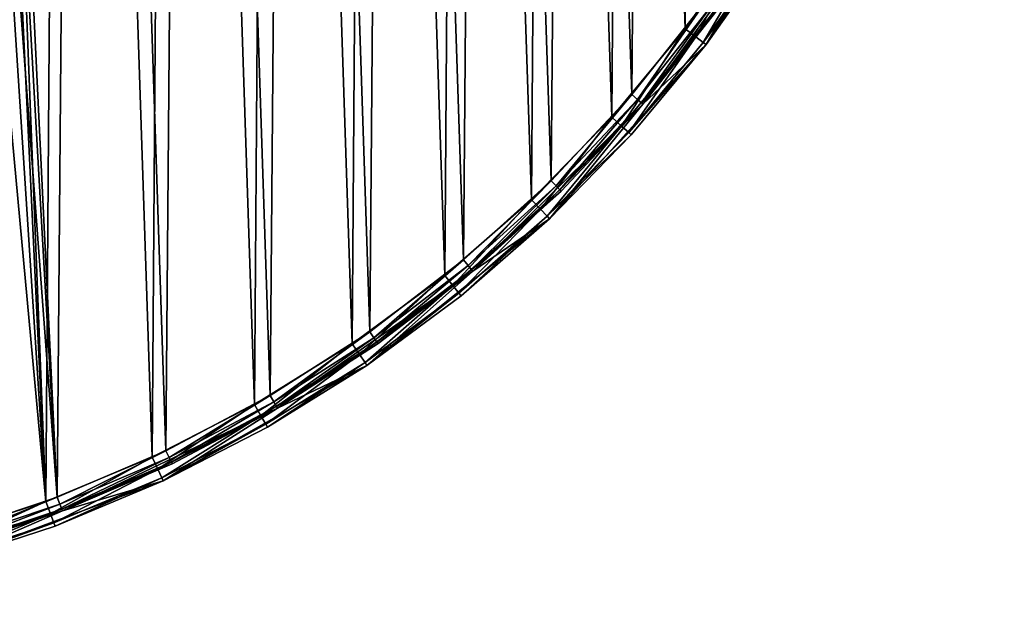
# Model space of a CAD drawing. Header units: millimetres. Extents: x 14 to 1324, y -100 to 100.
# Tile 175 of 214: x 987 to 1055, y -100 to -59. Entities that reach past the tile are written whole.
import ezdxf

# ---------------------------------------------------------------- set-up
doc = ezdxf.new("R2010")
doc.units = ezdxf.units.MM
doc.header["$LTSCALE"] = 25.4
doc.layers.get('0').update_dxf_attribs({"true_color": 0xff5454})

# ---------------------------------------------------------------- blocks, each defined once
blk = doc.blocks.new('HERMANOS-V-8032.STL')
at = {"color": 250, "true_color": 0x262626}
mesh = blk.add_polyface(dxfattribs=at)
corners = [(857.661, 24.628, 14), (855.502, 4.916, 14), (854.965, 8.762, 14), (857.663, 21.157, 14), (862.866, 39.856, 14), (862.467, 36.82, 14), (869.784, 51.479, 14), (870.447, 54.052, 14), (879.413, 64.734, 14), (880.207, 66.848, 14), (891.093, 76.224, 14), (891.894, 77.912, 14), (904.505, 85.634, 14), (905.203, 86.959, 14), (919.283, 92.708, 14), (919.792, 93.754, 14), (935.024, 97.253, 14), (935.282, 98.12, 14), (951.298, 99.146, 14), (951.271, 99.945, 14), (967.346, 99.182, 14), (967.661, 98.334, 14), (983.091, 95.85, 14), (983.668, 94.84, 14), (998.097, 90.035, 14), (998.882, 88.758, 14), (1011.976, 81.888, 14), (1012.887, 80.256, 14), (1024.369, 71.621, 14), (1025.301, 69.565, 14), (1034.954, 59.499, 14), (1035.786, 56.976, 14), (1043.458, 45.836, 14), (1044.057, 42.833, 14), (1049.659, 30.985, 14), (1049.886, 27.521, 14), (1053.398, 15.332, 14), (1053.116, 11.459, 14), (1053.659, -4.916, 14), (1054.578, -0.718, 14), (854.85, -7.331, 14), (856.045, -11.459, 14), (857.317, -23.234, 14), (859.275, -27.521, 14), (862.304, -38.535, 14), (865.104, -42.833, 14), (869.68, -52.839, 14), (873.375, -56.976, 14), (879.255, -65.773, 14), (883.86, -69.565, 14), (890.782, -77.005, 14), (896.275, -80.256, 14), (903.96, -86.241, 14), (910.28, -88.758, 14), (918.45, -93.245, 14), (925.493, -94.84, 14), (933.875, -97.833, 14), (941.5, -98.334, 14), (949.837, -99.887, 14), (957.863, -99.146, 14), (965.921, -99.355, 14), (974.137, -97.253, 14), (981.712, -96.249, 14), (989.878, -92.708, 14), (996.8, -90.65, 14), (1004.656, -85.634, 14), (1010.795, -82.704, 14), (1018.068, -76.224, 14), (1023.333, -72.616, 14), (1029.748, -64.734, 14), (1034.092, -60.647, 14), (1039.377, -51.479, 14), (1042.79, -47.107, 14), (1046.694, -36.82, 14), (1049.204, -32.347, 14), (1051.498, -21.157, 14), (1053.168, -16.749, 14)]
mesh.append_faces([[corners[k] for k in face] for face in [(0, 1, 2), (1, 0, 3), (3, 4, 5), (5, 4, 6), (6, 7, 8), (8, 9, 10), (10, 11, 12), (12, 13, 14), (14, 15, 16), (16, 17, 18), (18, 20, 21), (21, 22, 23), (23, 24, 25), (25, 26, 27), (27, 28, 29), (29, 30, 31), (31, 32, 33), (33, 34, 35), (35, 36, 37), (37, 36, 38), (40, 41, 42), (41, 2, 1), (42, 43, 44), (44, 45, 46), (46, 47, 48), (48, 49, 50), (50, 51, 52), (52, 53, 54), (54, 55, 56), (56, 57, 58), (58, 59, 60), (60, 61, 62), (62, 63, 64), (64, 65, 66), (66, 67, 68), (68, 69, 70), (70, 71, 72), (72, 73, 74), (74, 75, 76), (76, 38, 39)]], dxfattribs={"vtx0": -1, "vtx1": -1, "color": 250})
mesh.append_faces([[corners[k] for k in face] for face in [(3, 0, 4), (6, 4, 7), (8, 7, 9), (10, 9, 11), (12, 11, 13), (14, 13, 15), (16, 15, 17), (18, 17, 19), (18, 19, 20), (21, 20, 22), (23, 22, 24), (25, 24, 26), (27, 26, 28), (29, 28, 30), (31, 30, 32), (33, 32, 34), (35, 34, 36), (38, 36, 39), (41, 40, 2), (42, 41, 43), (44, 43, 45), (46, 45, 47), (48, 47, 49), (50, 49, 51), (52, 51, 53), (54, 53, 55), (56, 55, 57), (58, 57, 59), (60, 59, 61), (62, 61, 63), (64, 63, 65), (66, 65, 67), (68, 67, 69), (70, 69, 71), (72, 71, 73), (74, 73, 75), (76, 75, 38)]], dxfattribs={"vtx0": -1, "vtx2": -1, "color": 250})
mesh = blk.add_polyface(dxfattribs=at)
corners = [(856.645, -7.199, 29), (856.758, 8.604, 29), (856.383, 0.705, 29), (857.542, -15.056, 29), (857.768, 16.448, 29), (859.068, -22.816, 29), (859.405, 24.185, 29), (861.213, -30.427, 29), (861.66, 31.765, 29), (863.965, -37.842, 29), (864.517, 39.139, 29), (867.303, -45.01, 29), (867.959, 46.259, 29), (871.208, -51.887, 29), (871.962, 53.079, 29), (875.654, -58.428, 29), (876.501, 59.555, 29), (880.611, -64.589, 29), (881.546, 65.645, 29), (886.048, -70.332, 29), (887.065, 71.309, 29), (891.93, -75.618, 29), (893.022, 76.51, 29), (898.218, -80.414, 29), (899.378, 81.215, 29), (904.871, -84.689, 29), (906.092, 85.394, 29), (911.847, -88.414, 29), (913.121, 89.019, 29), (919.1, -91.566, 29), (920.418, 92.066, 29), (926.583, -94.124, 29), (924.03, 1.275, 29), (924.181, -3.293, 29), (925.011, -7.787, 29), (926.502, -12.107, 29), (928.62, -16.157, 29), (934.248, -96.072, 29), (931.318, -19.845, 29), (934.536, -23.091, 29), (942.044, -97.397, 29), (938.201, -25.82, 29), (942.232, -27.973, 29), (949.922, -98.089, 29), (946.54, -29.501, 29), (951.026, -30.37, 29), (957.83, -98.146, 29), (955.592, -30.561, 29), (960.136, -30.068, 29), (965.717, -97.566, 29), (964.555, -28.905, 29), (968.752, -27.095, 29), (973.532, -96.354, 29), (972.632, -24.68, 29), (976.109, -21.714, 29), (981.224, -94.517, 29), (979.105, -18.263, 29), (981.553, -14.404, 29), (988.743, -92.066, 29), (983.398, -10.223, 29), (984.6, -5.814, 29), (985.131, -1.275, 29), (927.937, 94.517, 29), (924.561, 5.814, 29), (925.763, 10.223, 29), (927.608, 14.404, 29), (930.056, 18.263, 29), (935.629, 96.354, 29), (933.052, 21.714, 29), (936.529, 24.68, 29), (943.444, 97.566, 29), (940.409, 27.095, 29), (944.606, 28.905, 29), (951.331, 98.146, 29), (949.025, 30.068, 29), (953.569, 30.561, 29), (959.239, 98.089, 29), (958.135, 30.37, 29), (962.622, 29.501, 29), (967.117, 97.397, 29), (966.929, 27.973, 29), (970.96, 25.82, 29), (974.913, 96.072, 29), (974.625, 23.091, 29), (977.843, 19.845, 29), (982.578, 94.124, 29), (980.541, 16.157, 29), (982.659, 12.107, 29), (990.061, 91.566, 29), (984.15, 7.787, 29), (984.98, 3.293, 29), (996.04, -89.019, 29), (997.314, 88.414, 29), (1003.069, -85.394, 29), (1004.29, 84.689, 29), (1009.783, -81.215, 29), (1010.943, 80.414, 29), (1016.139, -76.51, 29), (1017.231, 75.618, 29), (1022.096, -71.309, 29), (1023.113, 70.332, 29), (1027.615, -65.645, 29), (1028.55, 64.589, 29), (1032.66, -59.555, 29), (1033.507, 58.428, 29), (1037.199, -53.079, 29), (1037.953, 51.887, 29), (1041.203, -46.259, 29), (1041.858, 45.01, 29), (1044.644, -39.139, 29), (1045.197, 37.842, 29), (1047.501, -31.765, 29), (1047.948, 30.427, 29), (1049.756, -24.185, 29), (1050.093, 22.816, 29), (1051.393, -16.448, 29), (1051.62, 15.056, 29), (1052.403, -8.604, 29), (1052.516, 7.199, 29), (1052.778, -0.705, 29)]
mesh.append_faces([[corners[k] for k in face] for face in [(0, 1, 2), (118, 117, 119)]], dxfattribs={"vtx0": -1, "color": 250})
mesh.append_faces([[corners[k] for k in face] for face in [(1, 3, 4), (4, 5, 6), (6, 7, 8), (8, 9, 10), (10, 11, 12), (12, 13, 14), (14, 15, 16), (16, 17, 18), (18, 19, 20), (20, 21, 22), (22, 23, 24), (24, 25, 26), (26, 27, 28), (28, 29, 30), (32, 31, 33), (33, 31, 34), (34, 31, 35), (35, 31, 36), (36, 37, 38), (38, 37, 39), (39, 40, 41), (41, 40, 42), (42, 43, 44), (44, 43, 45), (45, 46, 47), (47, 46, 48), (48, 49, 50), (50, 49, 51), (51, 52, 53), (53, 52, 54), (54, 55, 56), (56, 55, 57), (57, 58, 59), (59, 58, 60), (60, 58, 61), (62, 66, 67), (67, 69, 70), (70, 72, 73), (73, 75, 76), (76, 78, 79), (79, 81, 82), (82, 84, 85), (85, 87, 88), (88, 91, 92), (92, 93, 94), (94, 95, 96), (96, 97, 98), (98, 99, 100), (100, 101, 102), (102, 103, 104), (104, 105, 106), (106, 107, 108), (108, 109, 110), (110, 111, 112), (112, 113, 114), (114, 115, 116), (116, 117, 118)]], dxfattribs={"vtx0": -1, "vtx1": -1, "color": 250})
mesh.append_faces([[corners[k] for k in face] for face in [(30, 31, 32), (88, 61, 58)]], dxfattribs={"vtx0": -1, "vtx1": -1, "vtx2": -1, "color": 250})
mesh.append_faces([[corners[k] for k in face] for face in [(1, 0, 3), (4, 3, 5), (6, 5, 7), (8, 7, 9), (10, 9, 11), (12, 11, 13), (14, 13, 15), (16, 15, 17), (18, 17, 19), (20, 19, 21), (22, 21, 23), (24, 23, 25), (26, 25, 27), (28, 27, 29), (30, 29, 31), (36, 31, 37), (39, 37, 40), (42, 40, 43), (45, 43, 46), (48, 46, 49), (51, 49, 52), (54, 52, 55), (57, 55, 58), (32, 62, 30), (62, 32, 63), (62, 63, 64), (62, 64, 65), (62, 65, 66), (67, 66, 68), (67, 68, 69), (70, 69, 71), (70, 71, 72), (73, 72, 74), (73, 74, 75), (76, 75, 77), (76, 77, 78), (79, 78, 80), (79, 80, 81), (82, 81, 83), (82, 83, 84), (85, 84, 86), (85, 86, 87), (88, 87, 89), (88, 89, 90), (88, 90, 61), (88, 58, 91), (92, 91, 93), (94, 93, 95), (96, 95, 97), (98, 97, 99), (100, 99, 101), (102, 101, 103), (104, 103, 105), (106, 105, 107), (108, 107, 109), (110, 109, 111), (112, 111, 113), (114, 113, 115), (116, 115, 117)]], dxfattribs={"vtx0": -1, "vtx2": -1, "color": 250})
mesh = blk.add_polyface(dxfattribs=at)
corners = [(927.337, 94.345, 28.2), (924.03, 1.275, 28.2), (919.639, 91.773, 28.2), (924.561, 5.814, 28.2), (925.763, 10.223, 28.2), (927.608, 14.404, 28.2), (935.221, 96.273, 28.2), (930.056, 18.263, 28.2), (933.052, 21.714, 28.2), (936.529, 24.68, 28.2), (943.237, 97.543, 28.2), (940.409, 27.095, 28.2), (944.606, 28.905, 28.2), (951.331, 98.146, 28.2), (949.025, 30.068, 28.2), (953.569, 30.561, 28.2), (959.447, 98.079, 28.2), (958.135, 30.37, 28.2), (962.622, 29.501, 28.2), (967.53, 97.343, 28.2), (966.929, 27.973, 28.2), (970.96, 25.82, 28.2), (975.524, 95.941, 28.2), (974.625, 23.091, 28.2), (977.843, 19.845, 28.2), (983.375, 93.884, 28.2), (980.541, 16.157, 28.2), (982.659, 12.107, 28.2), (984.15, 7.787, 28.2), (991.029, 91.185, 28.2), (984.98, 3.293, 28.2), (985.131, -1.275, 28.2), (989.522, -91.773, 28.2), (996.981, -88.574, 28.2), (998.435, 87.864, 28.2), (1004.151, -84.77, 28.2), (1005.541, 83.942, 28.2), (1010.982, -80.387, 28.2), (1012.299, 79.447, 28.2), (1017.428, -75.455, 28.2), (1018.662, 74.409, 28.2), (1023.444, -70.008, 28.2), (1024.588, 68.863, 28.2), (1028.99, -64.082, 28.2), (1030.036, 62.847, 28.2), (1034.028, -57.718, 28.2), (1034.968, 56.401, 28.2), (1038.523, -50.96, 28.2), (1039.351, 49.57, 28.2), (1042.444, -43.854, 28.2), (1043.155, 42.401, 28.2), (1045.766, -36.449, 28.2), (1046.354, 34.942, 28.2), (1048.464, -28.794, 28.2), (1048.926, 27.244, 28.2), (1050.521, -20.943, 28.2), (1050.853, 19.36, 28.2), (1051.923, -12.949, 28.2), (1052.123, 11.343, 28.2), (1052.66, -4.866, 28.2), (1052.727, 3.25, 28.2), (856.501, 4.866, 28.2), (857.038, -11.343, 28.2), (856.434, -3.25, 28.2), (857.238, 12.949, 28.2), (858.308, -19.36, 28.2), (858.64, 20.943, 28.2), (860.235, -27.244, 28.2), (860.697, 28.794, 28.2), (862.807, -34.942, 28.2), (863.396, 36.449, 28.2), (866.006, -42.401, 28.2), (866.717, 43.854, 28.2), (869.81, -49.57, 28.2), (870.638, 50.96, 28.2), (874.193, -56.401, 28.2), (875.133, 57.718, 28.2), (879.125, -62.847, 28.2), (880.171, 64.082, 28.2), (884.573, -68.863, 28.2), (885.717, 70.008, 28.2), (890.499, -74.409, 28.2), (891.733, 75.455, 28.2), (896.862, -79.447, 28.2), (898.179, 80.387, 28.2), (903.62, -83.942, 28.2), (905.01, 84.77, 28.2), (910.726, -87.864, 28.2), (912.18, 88.574, 28.2), (918.132, -91.185, 28.2), (925.786, -93.884, 28.2), (924.181, -3.293, 28.2), (925.011, -7.787, 28.2), (926.502, -12.107, 28.2), (933.637, -95.941, 28.2), (928.62, -16.157, 28.2), (931.318, -19.845, 28.2), (934.536, -23.091, 28.2), (941.632, -97.343, 28.2), (938.201, -25.82, 28.2), (942.232, -27.973, 28.2), (949.714, -98.079, 28.2), (946.54, -29.501, 28.2), (951.026, -30.37, 28.2), (957.83, -98.146, 28.2), (955.592, -30.561, 28.2), (960.136, -30.068, 28.2), (965.924, -97.543, 28.2), (964.555, -28.905, 28.2), (968.752, -27.095, 28.2), (973.94, -96.273, 28.2), (972.632, -24.68, 28.2), (976.109, -21.714, 28.2), (981.824, -94.345, 28.2), (979.105, -18.263, 28.2), (981.553, -14.404, 28.2), (983.398, -10.223, 28.2), (984.6, -5.814, 28.2)]
mesh.append_faces([[corners[k] for k in face] for face in [(59, 58, 60), (61, 62, 63)]], dxfattribs={"vtx0": -1, "color": 250})
mesh.append_faces([[corners[k] for k in face] for face in [(0, 1, 2), (1, 0, 3), (3, 0, 4), (4, 0, 5), (5, 6, 7), (7, 6, 8), (8, 6, 9), (9, 10, 11), (11, 10, 12), (12, 13, 14), (14, 13, 15), (15, 16, 17), (17, 16, 18), (18, 19, 20), (20, 19, 21), (21, 22, 23), (23, 22, 24), (24, 25, 26), (26, 25, 27), (27, 25, 28), (28, 29, 30), (30, 29, 31), (32, 29, 33), (33, 34, 35), (35, 36, 37), (37, 38, 39), (39, 40, 41), (41, 42, 43), (43, 44, 45), (45, 46, 47), (47, 48, 49), (49, 50, 51), (51, 52, 53), (53, 54, 55), (55, 56, 57), (57, 58, 59), (62, 64, 65), (65, 66, 67), (67, 68, 69), (69, 70, 71), (71, 72, 73), (73, 74, 75), (75, 76, 77), (77, 78, 79), (79, 80, 81), (81, 82, 83), (83, 84, 85), (85, 86, 87), (87, 88, 89), (89, 2, 90), (90, 93, 94), (94, 97, 98), (98, 100, 101), (101, 103, 104), (104, 106, 107), (107, 109, 110), (110, 112, 113), (113, 116, 32)]], dxfattribs={"vtx0": -1, "vtx1": -1, "color": 250})
mesh.append_faces([[corners[k] for k in face] for face in [(31, 29, 32), (90, 2, 1)]], dxfattribs={"vtx0": -1, "vtx1": -1, "vtx2": -1, "color": 250})
mesh.append_faces([[corners[k] for k in face] for face in [(5, 0, 6), (9, 6, 10), (12, 10, 13), (15, 13, 16), (18, 16, 19), (21, 19, 22), (24, 22, 25), (28, 25, 29), (33, 29, 34), (35, 34, 36), (37, 36, 38), (39, 38, 40), (41, 40, 42), (43, 42, 44), (45, 44, 46), (47, 46, 48), (49, 48, 50), (51, 50, 52), (53, 52, 54), (55, 54, 56), (57, 56, 58), (62, 61, 64), (65, 64, 66), (67, 66, 68), (69, 68, 70), (71, 70, 72), (73, 72, 74), (75, 74, 76), (77, 76, 78), (79, 78, 80), (81, 80, 82), (83, 82, 84), (85, 84, 86), (87, 86, 88), (89, 88, 2), (90, 1, 91), (90, 91, 92), (90, 92, 93), (94, 93, 95), (94, 95, 96), (94, 96, 97), (98, 97, 99), (98, 99, 100), (101, 100, 102), (101, 102, 103), (104, 103, 105), (104, 105, 106), (107, 106, 108), (107, 108, 109), (110, 109, 111), (110, 111, 112), (113, 112, 114), (113, 114, 115), (113, 115, 116), (32, 116, 117), (32, 117, 31)]], dxfattribs={"vtx0": -1, "vtx2": -1, "color": 250})
mesh = blk.add_polyface(dxfattribs=at)
corners = [(1042.79, -47.107, 14), (1038.714, -54.052, 27.2), (1034.092, -60.647, 14)]
mesh.append_faces([[corners[k] for k in face] for face in [(0, 1, 2)]], dxfattribs={"color": 250})
mesh = blk.add_polyface(dxfattribs=at)
corners = [(1039.377, -51.479, 14), (1029.748, -64.734, 27.2), (1034.837, -58.306, 27.2)]
mesh.append_faces([[corners[k] for k in face] for face in [(0, 1, 2)]], dxfattribs={"color": 250})
mesh = blk.add_polyface(dxfattribs=at)
corners = [(1039.377, -51.479, 14), (1029.748, -64.734, 14), (1029.748, -64.734, 27.2)]
mesh.append_faces([[corners[k] for k in face] for face in [(0, 1, 2)]], dxfattribs={"color": 250})
mesh = blk.add_polyface(dxfattribs=at)
corners = [(1033.376, -60.101, 28.759), (1037.199, -53.079, 29), (1032.66, -59.555, 29), (1037.957, -53.565, 28.759)]
mesh.append_faces([[corners[k] for k in face] for face in [(0, 1, 2), (1, 0, 3)]], dxfattribs={"vtx0": -1, "color": 250})
mesh = blk.add_polyface(dxfattribs=at)
corners = [(1033.9, -60.5, 28.1), (1037.957, -53.565, 28.759), (1033.376, -60.101, 28.759), (1038.511, -53.922, 28.1)]
mesh.append_faces([[corners[k] for k in face] for face in [(0, 1, 2), (1, 0, 3)]], dxfattribs={"vtx0": -1, "color": 250})
mesh = blk.add_polyface(dxfattribs=at)
corners = [(1038.714, -54.052, 27.2), (1033.9, -60.5, 28.1), (1034.092, -60.647, 27.2), (1038.511, -53.922, 28.1)]
mesh.append_faces([[corners[k] for k in face] for face in [(0, 1, 2), (1, 0, 3)]], dxfattribs={"vtx0": -1, "color": 250})
mesh = blk.add_polyface(dxfattribs=at)
corners = [(1038.714, -54.052, 27.2), (1034.092, -60.647, 27.2), (1034.092, -60.647, 14)]
mesh.append_faces([[corners[k] for k in face] for face in [(0, 1, 2)]], dxfattribs={"color": 250})
mesh = blk.add_polyface(dxfattribs=at)
corners = [(1034.028, -57.718, 28.2), (1029.369, -64.408, 28.066), (1028.99, -64.082, 28.2), (1034.432, -58.012, 28.066)]
mesh.append_faces([[corners[k] for k in face] for face in [(0, 1, 2), (1, 0, 3)]], dxfattribs={"vtx0": -1, "color": 250})
mesh = blk.add_polyface(dxfattribs=at)
corners = [(1034.432, -58.012, 28.066), (1029.646, -64.647, 27.7), (1029.369, -64.408, 28.066), (1034.728, -58.227, 27.7)]
mesh.append_faces([[corners[k] for k in face] for face in [(0, 1, 2), (1, 0, 3)]], dxfattribs={"vtx0": -1, "color": 250})
mesh = blk.add_polyface(dxfattribs=at)
corners = [(1029.646, -64.647, 27.7), (1034.837, -58.306, 27.2), (1029.748, -64.734, 27.2), (1034.728, -58.227, 27.7)]
mesh.append_faces([[corners[k] for k in face] for face in [(0, 1, 2), (1, 0, 3)]], dxfattribs={"vtx0": -1, "color": 250})
mesh = blk.add_polyface(dxfattribs=at)
corners = [(1028.284, -66.246, 28.759), (1032.66, -59.555, 29), (1027.615, -65.645, 29), (1033.376, -60.101, 28.759)]
mesh.append_faces([[corners[k] for k in face] for face in [(0, 1, 2), (1, 0, 3)]], dxfattribs={"vtx0": -1, "color": 250})
mesh = blk.add_polyface(dxfattribs=at)
corners = [(1028.774, -66.687, 28.1), (1033.376, -60.101, 28.759), (1028.284, -66.246, 28.759), (1033.9, -60.5, 28.1)]
mesh.append_faces([[corners[k] for k in face] for face in [(0, 1, 2), (1, 0, 3)]], dxfattribs={"vtx0": -1, "color": 250})
mesh = blk.add_polyface(dxfattribs=at)
corners = [(1034.092, -60.647, 14), (1028.954, -66.848, 27.2), (1023.333, -72.616, 14)]
mesh.append_faces([[corners[k] for k in face] for face in [(0, 1, 2)]], dxfattribs={"color": 250})
mesh = blk.add_polyface(dxfattribs=at)
corners = [(1034.092, -60.647, 27.2), (1028.774, -66.687, 28.1), (1028.954, -66.848, 27.2), (1033.9, -60.5, 28.1)]
mesh.append_faces([[corners[k] for k in face] for face in [(0, 1, 2), (1, 0, 3)]], dxfattribs={"vtx0": -1, "color": 250})
mesh = blk.add_polyface(dxfattribs=at)
corners = [(1034.092, -60.647, 27.2), (1028.954, -66.848, 27.2), (1034.092, -60.647, 14)]
mesh.append_faces([[corners[k] for k in face] for face in [(0, 1, 2)]], dxfattribs={"color": 250})
mesh = blk.add_polyface(dxfattribs=at)
corners = [(1028.99, -64.082, 28.2), (1023.795, -70.364, 28.066), (1023.444, -70.008, 28.2), (1029.369, -64.408, 28.066)]
mesh.append_faces([[corners[k] for k in face] for face in [(0, 1, 2), (1, 0, 3)]], dxfattribs={"vtx0": -1, "color": 250})
mesh = blk.add_polyface(dxfattribs=at)
corners = [(1024.145, -70.72, 27.2), (1029.748, -64.734, 14), (1018.068, -76.224, 14)]
mesh.append_faces([[corners[k] for k in face] for face in [(0, 1, 2)]], dxfattribs={"color": 250})
mesh = blk.add_polyface(dxfattribs=at)
corners = [(1029.369, -64.408, 28.066), (1024.051, -70.625, 27.7), (1023.795, -70.364, 28.066), (1029.646, -64.647, 27.7)]
mesh.append_faces([[corners[k] for k in face] for face in [(0, 1, 2), (1, 0, 3)]], dxfattribs={"vtx0": -1, "color": 250})
mesh = blk.add_polyface(dxfattribs=at)
corners = [(1024.051, -70.625, 27.7), (1029.748, -64.734, 27.2), (1024.145, -70.72, 27.2), (1029.646, -64.647, 27.7)]
mesh.append_faces([[corners[k] for k in face] for face in [(0, 1, 2), (1, 0, 3)]], dxfattribs={"vtx0": -1, "color": 250})
mesh = blk.add_polyface(dxfattribs=at)
corners = [(1029.748, -64.734, 14), (1024.145, -70.72, 27.2), (1029.748, -64.734, 27.2)]
mesh.append_faces([[corners[k] for k in face] for face in [(0, 1, 2)]], dxfattribs={"color": 250})
mesh = blk.add_polyface(dxfattribs=at)
corners = [(1022.715, -71.962, 28.759), (1027.615, -65.645, 29), (1022.096, -71.309, 29), (1028.284, -66.246, 28.759)]
mesh.append_faces([[corners[k] for k in face] for face in [(0, 1, 2), (1, 0, 3)]], dxfattribs={"vtx0": -1, "color": 250})
mesh = blk.add_polyface(dxfattribs=at)
corners = [(1023.168, -72.441, 28.1), (1028.284, -66.246, 28.759), (1022.715, -71.962, 28.759), (1028.774, -66.687, 28.1)]
mesh.append_faces([[corners[k] for k in face] for face in [(0, 1, 2), (1, 0, 3)]], dxfattribs={"vtx0": -1, "color": 250})
mesh = blk.add_polyface(dxfattribs=at)
corners = [(1028.954, -66.848, 27.2), (1023.168, -72.441, 28.1), (1023.333, -72.616, 27.2), (1028.774, -66.687, 28.1)]
mesh.append_faces([[corners[k] for k in face] for face in [(0, 1, 2), (1, 0, 3)]], dxfattribs={"vtx0": -1, "color": 250})
mesh = blk.add_polyface(dxfattribs=at)
corners = [(1028.954, -66.848, 27.2), (1023.333, -72.616, 27.2), (1023.333, -72.616, 14)]
mesh.append_faces([[corners[k] for k in face] for face in [(0, 1, 2)]], dxfattribs={"color": 250})
mesh = blk.add_polyface(dxfattribs=at)
corners = [(1023.444, -70.008, 28.2), (1017.748, -75.839, 28.066), (1017.428, -75.455, 28.2), (1023.795, -70.364, 28.066)]
mesh.append_faces([[corners[k] for k in face] for face in [(0, 1, 2), (1, 0, 3)]], dxfattribs={"vtx0": -1, "color": 250})
mesh = blk.add_polyface(dxfattribs=at)
corners = [(1023.795, -70.364, 28.066), (1017.982, -76.121, 27.7), (1017.748, -75.839, 28.066), (1024.051, -70.625, 27.7)]
mesh.append_faces([[corners[k] for k in face] for face in [(0, 1, 2), (1, 0, 3)]], dxfattribs={"vtx0": -1, "color": 250})
mesh = blk.add_polyface(dxfattribs=at)
corners = [(1017.982, -76.121, 27.7), (1024.145, -70.72, 27.2), (1018.068, -76.224, 27.2), (1024.051, -70.625, 27.7)]
mesh.append_faces([[corners[k] for k in face] for face in [(0, 1, 2), (1, 0, 3)]], dxfattribs={"vtx0": -1, "color": 250})
mesh = blk.add_polyface(dxfattribs=at)
corners = [(1024.145, -70.72, 27.2), (1018.068, -76.224, 14), (1018.068, -76.224, 27.2)]
mesh.append_faces([[corners[k] for k in face] for face in [(0, 1, 2)]], dxfattribs={"color": 250})
mesh = blk.add_polyface(dxfattribs=at)
corners = [(1016.703, -77.211, 28.759), (1022.096, -71.309, 29), (1016.139, -76.51, 29), (1022.715, -71.962, 28.759)]
mesh.append_faces([[corners[k] for k in face] for face in [(0, 1, 2), (1, 0, 3)]], dxfattribs={"vtx0": -1, "color": 250})
mesh = blk.add_polyface(dxfattribs=at)
corners = [(1017.116, -77.725, 28.1), (1022.715, -71.962, 28.759), (1016.703, -77.211, 28.759), (1023.168, -72.441, 28.1)]
mesh.append_faces([[corners[k] for k in face] for face in [(0, 1, 2), (1, 0, 3)]], dxfattribs={"vtx0": -1, "color": 250})
mesh = blk.add_polyface(dxfattribs=at)
corners = [(1017.267, -77.912, 27.2), (1010.795, -82.704, 14), (1023.333, -72.616, 14)]
mesh.append_faces([[corners[k] for k in face] for face in [(0, 1, 2)]], dxfattribs={"color": 250})
mesh = blk.add_polyface(dxfattribs=at)
corners = [(1023.168, -72.441, 28.1), (1017.267, -77.912, 27.2), (1023.333, -72.616, 27.2), (1017.116, -77.725, 28.1)]
mesh.append_faces([[corners[k] for k in face] for face in [(0, 1, 2), (1, 0, 3)]], dxfattribs={"vtx0": -1, "color": 250})
mesh = blk.add_polyface(dxfattribs=at)
corners = [(1017.267, -77.912, 27.2), (1023.333, -72.616, 14), (1023.333, -72.616, 27.2)]
mesh.append_faces([[corners[k] for k in face] for face in [(0, 1, 2)]], dxfattribs={"color": 250})
mesh = blk.add_polyface(dxfattribs=at)
corners = [(1017.428, -75.455, 28.2), (1011.269, -80.797, 28.066), (1010.982, -80.387, 28.2), (1017.748, -75.839, 28.066)]
mesh.append_faces([[corners[k] for k in face] for face in [(0, 1, 2), (1, 0, 3)]], dxfattribs={"vtx0": -1, "color": 250})
mesh = blk.add_polyface(dxfattribs=at)
corners = [(1004.656, -85.634, 27.2), (1018.068, -76.224, 14), (1004.656, -85.634, 14)]
mesh.append_faces([[corners[k] for k in face] for face in [(0, 1, 2)]], dxfattribs={"color": 250})
mesh = blk.add_polyface(dxfattribs=at)
corners = [(1011.556, -81.206, 27.2), (1018.068, -76.224, 14), (1004.656, -85.634, 27.2)]
mesh.append_faces([[corners[k] for k in face] for face in [(0, 1, 2)]], dxfattribs={"color": 250})
mesh = blk.add_polyface(dxfattribs=at)
corners = [(1017.748, -75.839, 28.066), (1011.479, -81.096, 27.7), (1011.269, -80.797, 28.066), (1017.982, -76.121, 27.7)]
mesh.append_faces([[corners[k] for k in face] for face in [(0, 1, 2), (1, 0, 3)]], dxfattribs={"vtx0": -1, "color": 250})
mesh = blk.add_polyface(dxfattribs=at)
corners = [(1011.479, -81.096, 27.7), (1018.068, -76.224, 27.2), (1011.556, -81.206, 27.2), (1017.982, -76.121, 27.7)]
mesh.append_faces([[corners[k] for k in face] for face in [(0, 1, 2), (1, 0, 3)]], dxfattribs={"vtx0": -1, "color": 250})
mesh = blk.add_polyface(dxfattribs=at)
corners = [(1018.068, -76.224, 27.2), (1018.068, -76.224, 14), (1011.556, -81.206, 27.2)]
mesh.append_faces([[corners[k] for k in face] for face in [(0, 1, 2)]], dxfattribs={"color": 250})
mesh = blk.add_polyface(dxfattribs=at)
corners = [(1010.289, -81.96, 28.759), (1016.139, -76.51, 29), (1009.783, -81.215, 29), (1016.703, -77.211, 28.759)]
mesh.append_faces([[corners[k] for k in face] for face in [(0, 1, 2), (1, 0, 3)]], dxfattribs={"vtx0": -1, "color": 250})
mesh = blk.add_polyface(dxfattribs=at)
corners = [(1010.659, -82.505, 28.1), (1016.703, -77.211, 28.759), (1010.289, -81.96, 28.759), (1017.116, -77.725, 28.1)]
mesh.append_faces([[corners[k] for k in face] for face in [(0, 1, 2), (1, 0, 3)]], dxfattribs={"vtx0": -1, "color": 250})
mesh = blk.add_polyface(dxfattribs=at)
corners = [(1017.116, -77.725, 28.1), (1010.795, -82.704, 27.2), (1017.267, -77.912, 27.2), (1010.659, -82.505, 28.1)]
mesh.append_faces([[corners[k] for k in face] for face in [(0, 1, 2), (1, 0, 3)]], dxfattribs={"vtx0": -1, "color": 250})
mesh = blk.add_polyface(dxfattribs=at)
corners = [(1010.795, -82.704, 27.2), (1010.795, -82.704, 14), (1017.267, -77.912, 27.2)]
mesh.append_faces([[corners[k] for k in face] for face in [(0, 1, 2)]], dxfattribs={"color": 250})
mesh = blk.add_polyface(dxfattribs=at)
corners = [(1010.982, -80.387, 28.2), (1004.403, -85.202, 28.066), (1004.151, -84.77, 28.2), (1011.269, -80.797, 28.066)]
mesh.append_faces([[corners[k] for k in face] for face in [(0, 1, 2), (1, 0, 3)]], dxfattribs={"vtx0": -1, "color": 250})
mesh = blk.add_polyface(dxfattribs=at)
corners = [(1011.269, -80.797, 28.066), (1004.588, -85.518, 27.7), (1004.403, -85.202, 28.066), (1011.479, -81.096, 27.7)]
mesh.append_faces([[corners[k] for k in face] for face in [(0, 1, 2), (1, 0, 3)]], dxfattribs={"vtx0": -1, "color": 250})
mesh = blk.add_polyface(dxfattribs=at)
corners = [(1004.588, -85.518, 27.7), (1011.556, -81.206, 27.2), (1004.656, -85.634, 27.2), (1011.479, -81.096, 27.7)]
mesh.append_faces([[corners[k] for k in face] for face in [(0, 1, 2), (1, 0, 3)]], dxfattribs={"vtx0": -1, "color": 250})
mesh = blk.add_polyface(dxfattribs=at)
corners = [(1003.513, -86.177, 28.759), (1009.783, -81.215, 29), (1003.069, -85.394, 29), (1010.289, -81.96, 28.759)]
mesh.append_faces([[corners[k] for k in face] for face in [(0, 1, 2), (1, 0, 3)]], dxfattribs={"vtx0": -1, "color": 250})
mesh = blk.add_polyface(dxfattribs=at)
corners = [(1003.839, -86.75, 28.1), (1010.289, -81.96, 28.759), (1003.513, -86.177, 28.759), (1010.659, -82.505, 28.1)]
mesh.append_faces([[corners[k] for k in face] for face in [(0, 1, 2), (1, 0, 3)]], dxfattribs={"vtx0": -1, "color": 250})
mesh = blk.add_polyface(dxfattribs=at)
corners = [(1010.659, -82.505, 28.1), (1003.958, -86.959, 27.2), (1010.795, -82.704, 27.2), (1003.839, -86.75, 28.1)]
mesh.append_faces([[corners[k] for k in face] for face in [(0, 1, 2), (1, 0, 3)]], dxfattribs={"vtx0": -1, "color": 250})
mesh = blk.add_polyface(dxfattribs=at)
corners = [(1003.958, -86.959, 27.2), (996.8, -90.65, 14), (1010.795, -82.704, 14)]
mesh.append_faces([[corners[k] for k in face] for face in [(0, 1, 2)]], dxfattribs={"color": 250})
mesh = blk.add_polyface(dxfattribs=at)
corners = [(1003.958, -86.959, 27.2), (1010.795, -82.704, 14), (1010.795, -82.704, 27.2)]
mesh.append_faces([[corners[k] for k in face] for face in [(0, 1, 2)]], dxfattribs={"color": 250})
mesh = blk.add_polyface(dxfattribs=at)
corners = [(1004.151, -84.77, 28.2), (997.197, -89.025, 28.066), (996.981, -88.574, 28.2), (1004.403, -85.202, 28.066)]
mesh.append_faces([[corners[k] for k in face] for face in [(0, 1, 2), (1, 0, 3)]], dxfattribs={"vtx0": -1, "color": 250})
mesh = blk.add_polyface(dxfattribs=at)
corners = [(1004.403, -85.202, 28.066), (997.355, -89.355, 27.7), (997.197, -89.025, 28.066), (1004.588, -85.518, 27.7)]
mesh.append_faces([[corners[k] for k in face] for face in [(0, 1, 2), (1, 0, 3)]], dxfattribs={"vtx0": -1, "color": 250})
mesh = blk.add_polyface(dxfattribs=at)
corners = [(997.413, -89.476, 27.2), (1004.656, -85.634, 14), (989.878, -92.708, 27.2)]
mesh.append_faces([[corners[k] for k in face] for face in [(0, 1, 2)]], dxfattribs={"color": 250})
mesh = blk.add_polyface(dxfattribs=at)
corners = [(989.878, -92.708, 27.2), (1004.656, -85.634, 14), (989.878, -92.708, 14)]
mesh.append_faces([[corners[k] for k in face] for face in [(0, 1, 2)]], dxfattribs={"color": 250})
mesh = blk.add_polyface(dxfattribs=at)
corners = [(996.42, -89.835, 28.759), (1003.069, -85.394, 29), (996.04, -89.019, 29), (1003.513, -86.177, 28.759)]
mesh.append_faces([[corners[k] for k in face] for face in [(0, 1, 2), (1, 0, 3)]], dxfattribs={"vtx0": -1, "color": 250})
mesh = blk.add_polyface(dxfattribs=at)
corners = [(997.355, -89.355, 27.7), (1004.656, -85.634, 27.2), (997.413, -89.476, 27.2), (1004.588, -85.518, 27.7)]
mesh.append_faces([[corners[k] for k in face] for face in [(0, 1, 2), (1, 0, 3)]], dxfattribs={"vtx0": -1, "color": 250})
mesh = blk.add_polyface(dxfattribs=at)
corners = [(1004.656, -85.634, 27.2), (1004.656, -85.634, 14), (997.413, -89.476, 27.2)]
mesh.append_faces([[corners[k] for k in face] for face in [(0, 1, 2)]], dxfattribs={"color": 250})
mesh = blk.add_polyface(dxfattribs=at)
corners = [(996.698, -90.432, 28.1), (1003.513, -86.177, 28.759), (996.42, -89.835, 28.759), (1003.839, -86.75, 28.1)]
mesh.append_faces([[corners[k] for k in face] for face in [(0, 1, 2), (1, 0, 3)]], dxfattribs={"vtx0": -1, "color": 250})
mesh = blk.add_polyface(dxfattribs=at)
corners = [(1003.839, -86.75, 28.1), (996.8, -90.65, 27.2), (1003.958, -86.959, 27.2), (996.698, -90.432, 28.1)]
mesh.append_faces([[corners[k] for k in face] for face in [(0, 1, 2), (1, 0, 3)]], dxfattribs={"vtx0": -1, "color": 250})
mesh = blk.add_polyface(dxfattribs=at)
corners = [(996.8, -90.65, 27.2), (996.8, -90.65, 14), (1003.958, -86.959, 27.2)]
mesh.append_faces([[corners[k] for k in face] for face in [(0, 1, 2)]], dxfattribs={"color": 250})
mesh = blk.add_polyface(dxfattribs=at)
corners = [(996.981, -88.574, 28.2), (989.7, -92.24, 28.066), (989.522, -91.773, 28.2), (997.197, -89.025, 28.066)]
mesh.append_faces([[corners[k] for k in face] for face in [(0, 1, 2), (1, 0, 3)]], dxfattribs={"vtx0": -1, "color": 250})
mesh = blk.add_polyface(dxfattribs=at)
corners = [(989.056, -92.91, 28.759), (996.04, -89.019, 29), (988.743, -92.066, 29), (996.42, -89.835, 28.759)]
mesh.append_faces([[corners[k] for k in face] for face in [(0, 1, 2), (1, 0, 3)]], dxfattribs={"vtx0": -1, "color": 250})
mesh = blk.add_polyface(dxfattribs=at)
corners = [(997.197, -89.025, 28.066), (989.83, -92.583, 27.7), (989.7, -92.24, 28.066), (997.355, -89.355, 27.7)]
mesh.append_faces([[corners[k] for k in face] for face in [(0, 1, 2), (1, 0, 3)]], dxfattribs={"vtx0": -1, "color": 250})
mesh = blk.add_polyface(dxfattribs=at)
corners = [(989.285, -93.528, 28.1), (996.42, -89.835, 28.759), (989.056, -92.91, 28.759), (996.698, -90.432, 28.1)]
mesh.append_faces([[corners[k] for k in face] for face in [(0, 1, 2), (1, 0, 3)]], dxfattribs={"vtx0": -1, "color": 250})
mesh = blk.add_polyface(dxfattribs=at)
corners = [(989.83, -92.583, 27.7), (997.413, -89.476, 27.2), (989.878, -92.708, 27.2), (997.355, -89.355, 27.7)]
mesh.append_faces([[corners[k] for k in face] for face in [(0, 1, 2), (1, 0, 3)]], dxfattribs={"vtx0": -1, "color": 250})
mesh = blk.add_polyface(dxfattribs=at)
corners = [(996.698, -90.432, 28.1), (989.369, -93.754, 27.2), (996.8, -90.65, 27.2), (989.285, -93.528, 28.1)]
mesh.append_faces([[corners[k] for k in face] for face in [(0, 1, 2), (1, 0, 3)]], dxfattribs={"vtx0": -1, "color": 250})
mesh = blk.add_polyface(dxfattribs=at)
corners = [(989.369, -93.754, 27.2), (981.712, -96.249, 14), (996.8, -90.65, 14)]
mesh.append_faces([[corners[k] for k in face] for face in [(0, 1, 2)]], dxfattribs={"color": 250})
mesh = blk.add_polyface(dxfattribs=at)
corners = [(989.369, -93.754, 27.2), (996.8, -90.65, 14), (996.8, -90.65, 27.2)]
mesh.append_faces([[corners[k] for k in face] for face in [(0, 1, 2)]], dxfattribs={"color": 250})
mesh = blk.add_polyface(dxfattribs=at)
corners = [(989.522, -91.773, 28.2), (981.963, -94.826, 28.066), (981.824, -94.345, 28.2), (989.7, -92.24, 28.066)]
mesh.append_faces([[corners[k] for k in face] for face in [(0, 1, 2), (1, 0, 3)]], dxfattribs={"vtx0": -1, "color": 250})
mesh = blk.add_polyface(dxfattribs=at)
corners = [(981.468, -95.383, 28.759), (988.743, -92.066, 29), (981.224, -94.517, 29), (989.056, -92.91, 28.759)]
mesh.append_faces([[corners[k] for k in face] for face in [(0, 1, 2), (1, 0, 3)]], dxfattribs={"vtx0": -1, "color": 250})
mesh = blk.add_polyface(dxfattribs=at)
corners = [(989.7, -92.24, 28.066), (982.065, -95.177, 27.7), (981.963, -94.826, 28.066), (989.83, -92.583, 27.7)]
mesh.append_faces([[corners[k] for k in face] for face in [(0, 1, 2), (1, 0, 3)]], dxfattribs={"vtx0": -1, "color": 250})
mesh = blk.add_polyface(dxfattribs=at)
corners = [(982.065, -95.177, 27.7), (989.878, -92.708, 27.2), (982.102, -95.306, 27.2), (989.83, -92.583, 27.7)]
mesh.append_faces([[corners[k] for k in face] for face in [(0, 1, 2), (1, 0, 3)]], dxfattribs={"vtx0": -1, "color": 250})
mesh = blk.add_polyface(dxfattribs=at)
corners = [(982.102, -95.306, 27.2), (989.878, -92.708, 14), (974.137, -97.253, 14)]
mesh.append_faces([[corners[k] for k in face] for face in [(0, 1, 2)]], dxfattribs={"color": 250})
mesh = blk.add_polyface(dxfattribs=at)
corners = [(981.647, -96.017, 28.1), (989.056, -92.91, 28.759), (981.468, -95.383, 28.759), (989.285, -93.528, 28.1)]
mesh.append_faces([[corners[k] for k in face] for face in [(0, 1, 2), (1, 0, 3)]], dxfattribs={"vtx0": -1, "color": 250})
mesh = blk.add_polyface(dxfattribs=at)
corners = [(989.878, -92.708, 27.2), (989.878, -92.708, 14), (982.102, -95.306, 27.2)]
mesh.append_faces([[corners[k] for k in face] for face in [(0, 1, 2)]], dxfattribs={"color": 250})
mesh = blk.add_polyface(dxfattribs=at)
corners = [(989.285, -93.528, 28.1), (981.712, -96.249, 27.2), (989.369, -93.754, 27.2), (981.647, -96.017, 28.1)]
mesh.append_faces([[corners[k] for k in face] for face in [(0, 1, 2), (1, 0, 3)]], dxfattribs={"vtx0": -1, "color": 250})
mesh = blk.add_polyface(dxfattribs=at)
corners = [(981.712, -96.249, 27.2), (981.712, -96.249, 14), (989.369, -93.754, 27.2)]
mesh.append_faces([[corners[k] for k in face] for face in [(0, 1, 2)]], dxfattribs={"color": 250})

msp = doc.modelspace()

# ---------------------------------------------------------------- block references
at = {"color": 0}
msp.add_blockref('HERMANOS-V-8032.STL', (0, 0), dxfattribs=at)

doc.saveas('drawing.dxf')
